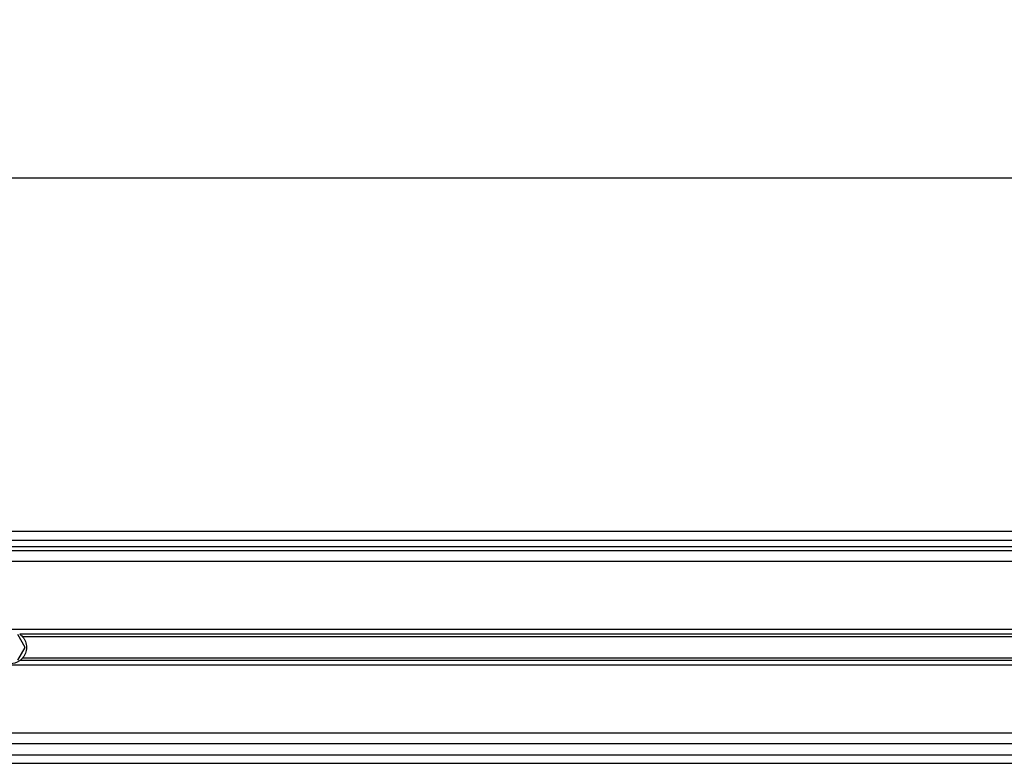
# Model space of a CAD drawing. Header units: millimetres. Extents: x 0 to 420, y 0 to 297.
# Tile 14 of 20: x 163 to 187, y 223 to 242. Entities that reach past the tile are written whole.
import ezdxf

# ---------------------------------------------------------------- set-up
doc = ezdxf.new("R2010")
doc.units = ezdxf.units.MM
doc.layers.add('QUOTE', color=174, linetype='Continuous')
doc.styles.add('SLDTEXTSTYLE3', font='TXT', dxfattribs={"width": 0.75})
doc.dimstyles.new('SLDDIMSTYLE0', dxfattribs={"dimtxt": 3, "dimasz": 3, "dimexe": 0, "dimexo": 0.0625, "dimgap": 0.75, "dimtad": 1, "dimlfac": 9.421651, "dimrnd": 1e-09, "dimzin": 12, "dimdsep": 46, "dimtxsty": 'SLDTEXTSTYLE3', "dimsah": 1, "dimcen": 0.09, "dimadec": 0, "dimazin": 3, "dimtfac": 1, "dimtdec": 3, "dimtofl": 0, "dimtmove": 0, "dimatfit": 3, "dimfxl": 0, "dimfrac": 2, "dimtolj": 1, "dimtzin": 12, "dimarcsym": 0})

# ---------------------------------------------------------------- blocks, each defined once
blk = doc.blocks.new('_D')
at = {"layer": 'QUOTE'}
for p, q in [((58.764, 228.128), (58.764, 239.724)), ((217.972, 228.128), (217.972, 239.724)), ((217.972, 237.724), (58.764, 237.724))]:
    blk.add_line(p, q, dxfattribs=at)
for points in [[(58.764, 237.724), (61.764, 237.224), (61.764, 238.224)], [(217.972, 237.724), (214.972, 238.224), (214.972, 237.224)]]:
    blk.add_solid(points, dxfattribs=at)
at = {"layer": 'QUOTE', "insert": (133.935, 241.592), "char_height": 3, "attachment_point": 1, "style": 'SLDTEXTSTYLE3'}
blk.add_mtext('1500', dxfattribs=at)

msp = doc.modelspace()

# ---------------------------------------------------------------- linework, layer by layer
at = {"color": 7, "linetype": 'Continuous', "lineweight": 25}
for p, q in [((213.8101, 228.9937), (58.7642, 228.9937)), ((61.683, 228.7814), (213.6703, 228.7814)), ((61.8422, 228.6222), (213.5752, 228.6222)), ((198.3363, 228.516), (70.4394, 228.516)), ((198.3363, 228.2507), (70.4394, 228.2507)), ((198.3363, 226.5684), (141.1277, 226.5684)), ((163.0592, 226.1279), (162.8753, 226.4463)), ((198.3363, 226.4533), (162.9207, 226.4533)), ((198.3363, 226.3924), (162.9889, 226.3924)), ((162.8753, 225.8095), (163.0592, 226.1279)), ((198.3363, 225.8025), (162.9207, 225.8025)), ((198.3363, 225.8634), (162.9889, 225.8634)), ((198.3363, 225.6874), (141.1277, 225.6874)), ((198.3363, 224.0051), (141.1277, 224.0051)), ((198.3363, 223.7398), (141.1277, 223.7398)), ((141.1277, 223.4744), (212.7311, 223.4744)), ((141.1277, 223.2622), (212.7179, 223.2622))]:
    msp.add_line(p, q, dxfattribs=at)
msp.add_arc((162.6915, 226.1279), 0.398, 234.84472, 305.15528, dxfattribs=at)
for points, knots in [([(162.9207, 226.4533), (162.932, 226.4454), (162.9441, 226.4359), (162.9675, 226.4151), (162.9789, 226.4036), (162.9889, 226.3924)], [0, 0, 0, 0, 0.5, 0.5, 1, 1, 1, 1]), ([(162.9889, 226.3924), (163.0045, 226.3749), (163.0184, 226.3562), (163.043, 226.3161), (163.0538, 226.2945), (163.0713, 226.2494), (163.078, 226.2261), (163.0871, 226.1781), (163.0895, 226.153), (163.0895, 226.1036), (163.0873, 226.0791), (163.0782, 226.0305), (163.0714, 226.0068), (163.054, 225.9619), (163.0433, 225.9402), (163.0185, 225.8998), (163.0045, 225.881), (162.9889, 225.8634)], [0, 0, 0, 0, 0.125, 0.125, 0.25, 0.25, 0.375, 0.375, 0.5, 0.5, 0.625, 0.625, 0.75, 0.75, 0.875, 0.875, 1, 1, 1, 1]), ([(162.9889, 225.8634), (162.979, 225.8522), (162.9675, 225.8407), (162.9442, 225.82), (162.932, 225.8105), (162.9207, 225.8025)], [0, 0, 0, 0, 0.5, 0.5, 1, 1, 1, 1])]:
    msp.add_open_spline(points, degree=3, knots=knots, dxfattribs=at)

# ---------------------------------------------------------------- dimensions: what is measured, and where the dimension line sits
at = {"layer": 'QUOTE'}
dim = msp.add_linear_dim(base=(58.7642, 237.7244), p1=(217.972, 226.1279), p2=(58.7642, 226.1279), dimstyle='SLDDIMSTYLE0', dxfattribs=at)
dim.commit()
dim.dimension.update_dxf_attribs({"geometry": '_D', "text_midpoint": (138.3681, 237.7244), "dimtype": 160})

doc.saveas('drawing.dxf')
